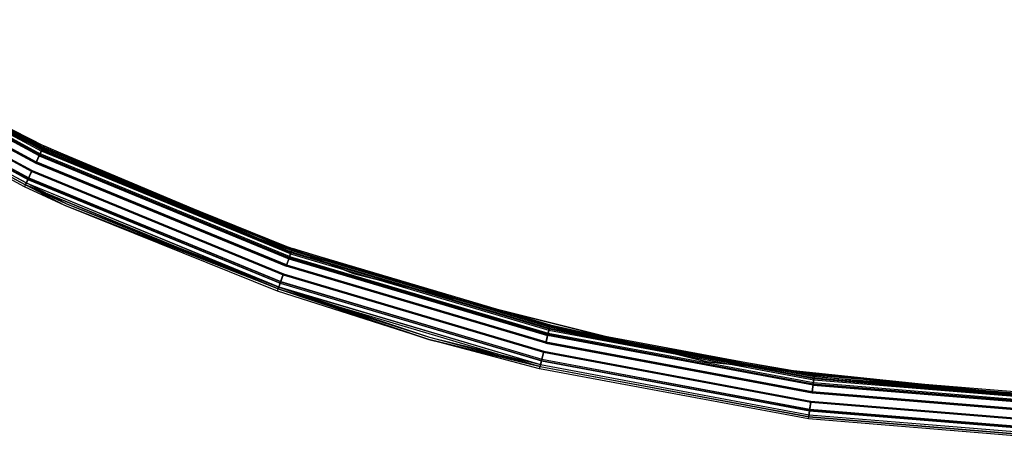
# Model space of a CAD drawing. Extents: x 3 to 49, y 3 to 103.
# Tile 8 of 101: x 16.18 to 24.68, y 3.11 to 6.75. Entities that reach past the tile are written whole.
import ezdxf

# ---------------------------------------------------------------- set-up
doc = ezdxf.new("R2010")
doc.units = 0
doc.header["$LTSCALE"] = 2.54
doc.layers.get('0').update_dxf_attribs({"linetype": 'CONTINUOUS'})

# ---------------------------------------------------------------- blocks, each defined once
blk = doc.blocks.new('HOTEL-MOOD-11782-11790_STL')
at = {"color": 0}
for p, q in [((14.3195, 6.721, 122.6129), (16.3681, 5.6183, 122.6129)), ((14.3195, 6.721, 122.6129), (16.3681, 5.6183, 122.6129)), ((14.3254, 6.7307, 152.771), (16.373, 5.6286, 152.771)), ((14.3254, 6.7307, 152.771), (16.373, 5.6286, 152.771)), ((14.3282, 6.7353, 122.6863), (16.3753, 5.6334, 122.6863)), ((14.3282, 6.7353, 122.6863), (16.3753, 5.6334, 122.6863)), ((14.3289, 6.7364, 122.6042), (16.3759, 5.6346, 122.6042)), ((14.3289, 6.7364, 122.6042), (16.3759, 5.6346, 122.6042)), ((14.3348, 6.7461, 152.7797), (16.3807, 5.6448, 152.7797)), ((14.3348, 6.7461, 152.7797), (16.3807, 5.6448, 152.7797)), ((16.3839, 5.6515, 122.6863), (14.3386, 6.7524, 122.6863)), ((16.3839, 5.6515, 122.6863), (14.3386, 6.7524, 122.6863)), ((14.2661, 6.6329, 152.8851), (16.3241, 5.5252, 152.8851)), ((14.2661, 6.6329, 152.8851), (16.3241, 5.5252, 152.8851)), ((16.3481, 5.5759, 122.5541), (14.2952, 6.6809, 122.5541)), ((16.3481, 5.5759, 122.5541), (14.2952, 6.6809, 122.5541)), ((14.3002, 6.6891, 152.8319), (16.3522, 5.5846, 152.8319)), ((14.3002, 6.6891, 152.8319), (16.3522, 5.5846, 152.8319)), ((14.3017, 6.6915, 122.5385), (16.3534, 5.5871, 122.5385)), ((14.3017, 6.6915, 122.5385), (16.3534, 5.5871, 122.5385)), ((14.3067, 6.6998, 152.8475), (16.3575, 5.5959, 152.8475)), ((14.3067, 6.6998, 152.8475), (16.3575, 5.5959, 152.8475)), ((14.2187, 6.5548, 122.5019), (16.2849, 5.4426, 122.5019)), ((14.2187, 6.5548, 122.5019), (16.2849, 5.4426, 122.5019)), ((14.221, 6.5586, 122.5214), (16.2869, 5.4466, 122.5214)), ((14.221, 6.5586, 122.5214), (16.2869, 5.4466, 122.5214)), ((14.2211, 6.5587, 152.8851), (16.2869, 5.4467, 152.8851)), ((14.2211, 6.5587, 152.8851), (16.2869, 5.4467, 152.8851)), ((14.2234, 6.5625, 152.8656), (16.2888, 5.4508, 152.8656)), ((14.2234, 6.5625, 152.8656), (16.2888, 5.4508, 152.8656)), ((14.26, 6.6229, 122.5214), (16.3191, 5.5146, 122.5214)), ((14.26, 6.6229, 122.5214), (16.3191, 5.5146, 122.5214)), ((14.2623, 6.6267, 122.5019), (16.321, 5.5186, 122.5019)), ((14.2623, 6.6267, 122.5019), (16.321, 5.5186, 122.5019)), ((14.2638, 6.6291, 152.8656), (16.3222, 5.5212, 152.8656)), ((14.2638, 6.6291, 152.8656), (16.3222, 5.5212, 152.8656)), ((14.1794, 6.49, 122.5385), (16.2525, 5.3741, 122.5385)), ((14.1794, 6.49, 122.5385), (16.2525, 5.3741, 122.5385)), ((14.1805, 6.4919, 152.8474), (16.2535, 5.3761, 152.8474)), ((14.1805, 6.4919, 152.8474), (16.2535, 5.3761, 152.8474)), ((16.2578, 5.3853, 122.5541), (14.1859, 6.5006, 122.5541)), ((16.2578, 5.3853, 122.5541), (14.1859, 6.5006, 122.5541)), ((14.187, 6.5025, 152.8317), (16.2588, 5.3874, 152.8317)), ((14.187, 6.5025, 152.8317), (16.2588, 5.3874, 152.8317)), ((16.222, 5.3097, 122.6863), (14.1425, 6.4291, 122.6863)), ((16.222, 5.3097, 152.6949), (14.1425, 6.4291, 152.6949)), ((16.222, 5.3097, 122.6863), (14.1425, 6.4291, 122.6863)), ((16.222, 5.3097, 152.6949), (14.1425, 6.4291, 152.6949)), ((14.1522, 6.4451, 122.6042), (16.23, 5.3267, 122.6042)), ((14.1522, 6.4451, 122.6042), (16.23, 5.3267, 122.6042)), ((14.1525, 6.4456, 152.7795), (16.2303, 5.3272, 152.7795)), ((14.1525, 6.4456, 152.7795), (16.2303, 5.3272, 152.7795)), ((14.1528, 6.4462, 122.6863), (16.2306, 5.3278, 122.6863)), ((14.1528, 6.4462, 152.6949), (16.2306, 5.3278, 152.6949)), ((14.1528, 6.4462, 122.6863), (16.2306, 5.3278, 122.6863)), ((14.1528, 6.4462, 152.6949), (16.2306, 5.3278, 152.6949)), ((16.2378, 5.343, 122.6129), (14.1615, 6.4605, 122.6129)), ((16.2378, 5.343, 122.6129), (14.1615, 6.4605, 122.6129)), ((14.1618, 6.461, 152.7708), (16.238, 5.3435, 152.7708)), ((14.1618, 6.461, 152.7708), (16.238, 5.3435, 152.7708)), ((16.3805, 5.6443, 152.6951), (15.2482, 6.2201, 152.6951)), ((16.3805, 5.6443, 152.6951), (15.2482, 6.2201, 152.6951)), ((16.373, 5.6286, 152.771), (15.2482, 6.2201, 152.6951)), ((16.373, 5.6286, 152.771), (15.2482, 6.2201, 152.6951)), ((15.2578, 6.2377, 152.6951), (16.389, 5.6624, 152.6951)), ((15.2578, 6.2377, 152.6951), (16.389, 5.6624, 152.6951)), ((15.2578, 6.2377, 152.6951), (16.3807, 5.6448, 152.7797)), ((15.2578, 6.2377, 152.6951), (16.3807, 5.6448, 152.7797)), ((16.1395, 5.7424, 122.7154), (19.0609, 4.5621, 122.7154)), ((19.0609, 4.5621, 122.6954), (16.1395, 5.7424, 122.6954)), ((16.1395, 5.7424, 122.7154), (19.0609, 4.5621, 122.7154)), ((19.0609, 4.5621, 122.6954), (16.1395, 5.7424, 122.6954)), ((16.3481, 5.5759, 122.5541), (16.3681, 5.6183, 122.6129)), ((16.3481, 5.5759, 122.5541), (16.3681, 5.6183, 122.6129)), ((16.3522, 5.5846, 152.8319), (16.373, 5.6286, 152.771)), ((16.3522, 5.5846, 152.8319), (16.373, 5.6286, 152.771)), ((16.3759, 5.6346, 122.6042), (16.3534, 5.5871, 122.5385)), ((16.3759, 5.6346, 122.6042), (16.3534, 5.5871, 122.5385)), ((16.3807, 5.6448, 152.7797), (16.3575, 5.5959, 152.8475)), ((16.3807, 5.6448, 152.7797), (16.3575, 5.5959, 152.8475)), ((16.3753, 5.6334, 122.6863), (16.3681, 5.6183, 122.6129)), ((16.3753, 5.6334, 122.6863), (16.3681, 5.6183, 122.6129)), ((18.5193, 4.7321, 122.6129), (16.3681, 5.6183, 122.6129)), ((18.5193, 4.7321, 122.6129), (16.3681, 5.6183, 122.6129)), ((16.3805, 5.6443, 152.6951), (16.373, 5.6286, 152.771)), ((16.3805, 5.6443, 152.6951), (16.373, 5.6286, 152.771)), ((16.373, 5.6286, 152.771), (18.5231, 4.7428, 152.771)), ((16.373, 5.6286, 152.771), (18.5231, 4.7428, 152.771)), ((16.373, 5.6286, 152.771), (18.2492, 4.86, 152.6951)), ((16.373, 5.6286, 152.771), (18.2492, 4.86, 152.6951)), ((16.3753, 5.6334, 122.6863), (18.5249, 4.7479, 122.6863)), ((16.3753, 5.6334, 122.6863), (18.5249, 4.7479, 122.6863)), ((16.3839, 5.6515, 122.6863), (16.3759, 5.6346, 122.6042)), ((16.3839, 5.6515, 122.6863), (16.3759, 5.6346, 122.6042)), ((16.3759, 5.6346, 122.6042), (18.5253, 4.7491, 122.6042)), ((16.3759, 5.6346, 122.6042), (18.5253, 4.7491, 122.6042)), ((18.2492, 4.86, 152.6951), (16.3805, 5.6443, 152.6951)), ((18.2492, 4.86, 152.6951), (16.3805, 5.6443, 152.6951)), ((16.389, 5.6624, 152.6951), (16.3807, 5.6448, 152.7797)), ((16.389, 5.6624, 152.6951), (16.3807, 5.6448, 152.7797)), ((16.3807, 5.6448, 152.7797), (18.2561, 4.8788, 152.6951)), ((18.5291, 4.7598, 152.7797), (16.3807, 5.6448, 152.7797)), ((18.5291, 4.7598, 152.7797), (16.3807, 5.6448, 152.7797)), ((16.3807, 5.6448, 152.7797), (18.2561, 4.8788, 152.6951)), ((18.5315, 4.7667, 122.6863), (16.3839, 5.6515, 122.6863)), ((18.5315, 4.7667, 122.6863), (16.3839, 5.6515, 122.6863)), ((18.2492, 4.86, 152.6951), (16.389, 5.6624, 152.6951)), ((16.389, 5.6624, 152.6951), (18.2561, 4.8788, 152.6951)), ((18.2492, 4.86, 152.6951), (16.389, 5.6624, 152.6951)), ((16.389, 5.6624, 152.6951), (18.2561, 4.8788, 152.6951)), ((16.3481, 5.5759, 122.5541), (16.3191, 5.5146, 122.5214)), ((16.3481, 5.5759, 122.5541), (16.3191, 5.5146, 122.5214)), ((16.3534, 5.5871, 122.5385), (16.321, 5.5186, 122.5019)), ((16.3534, 5.5871, 122.5385), (16.321, 5.5186, 122.5019)), ((16.3222, 5.5212, 152.8656), (16.3522, 5.5846, 152.8319)), ((16.3222, 5.5212, 152.8656), (16.3522, 5.5846, 152.8319)), ((16.3575, 5.5959, 152.8475), (16.3241, 5.5252, 152.8851)), ((16.3575, 5.5959, 152.8475), (16.3241, 5.5252, 152.8851)), ((16.3481, 5.5759, 122.5541), (18.5037, 4.6878, 122.5541)), ((16.3481, 5.5759, 122.5541), (18.5037, 4.6878, 122.5541)), ((16.3522, 5.5846, 152.8319), (18.5069, 4.697, 152.8319)), ((16.3522, 5.5846, 152.8319), (18.5069, 4.697, 152.8319)), ((16.3534, 5.5871, 122.5385), (18.5078, 4.6996, 122.5385)), ((16.3534, 5.5871, 122.5385), (18.5078, 4.6996, 122.5385)), ((18.511, 4.7087, 152.8475), (16.3575, 5.5959, 152.8475)), ((18.511, 4.7087, 152.8475), (16.3575, 5.5959, 152.8475)), ((16.2849, 5.4426, 122.5019), (16.2525, 5.3741, 122.5385)), ((16.2849, 5.4426, 122.5019), (16.2525, 5.3741, 122.5385)), ((16.2869, 5.4467, 152.8851), (16.2535, 5.3761, 152.8474)), ((16.2869, 5.4467, 152.8851), (16.2535, 5.3761, 152.8474)), ((16.2578, 5.3853, 122.5541), (16.2869, 5.4466, 122.5214)), ((16.2578, 5.3853, 122.5541), (16.2869, 5.4466, 122.5214)), ((16.2588, 5.3874, 152.8317), (16.2888, 5.4508, 152.8656)), ((16.2588, 5.3874, 152.8317), (16.2888, 5.4508, 152.8656)), ((16.2849, 5.4426, 122.5019), (18.4546, 4.5488, 122.5019)), ((16.2849, 5.4426, 122.5019), (18.4546, 4.5488, 122.5019)), ((18.4561, 4.5531, 152.8851), (16.2869, 5.4467, 152.8851)), ((18.4561, 4.5531, 152.8851), (16.2869, 5.4467, 152.8851)), ((18.4561, 4.553, 122.5214), (16.2869, 5.4466, 122.5214)), ((18.4561, 4.553, 122.5214), (16.2869, 5.4466, 122.5214)), ((16.2888, 5.4508, 152.8656), (18.4576, 4.5573, 152.8656)), ((16.2888, 5.4508, 152.8656), (18.4576, 4.5573, 152.8656)), ((16.3191, 5.5146, 122.5214), (18.4811, 4.6239, 122.5214)), ((16.3191, 5.5146, 122.5214), (18.4811, 4.6239, 122.5214)), ((16.321, 5.5186, 122.5019), (18.4826, 4.6281, 122.5019)), ((16.321, 5.5186, 122.5019), (18.4826, 4.6281, 122.5019)), ((16.3222, 5.5212, 152.8656), (18.4835, 4.6307, 152.8656)), ((16.3222, 5.5212, 152.8656), (18.4835, 4.6307, 152.8656)), ((18.485, 4.6349, 152.8851), (16.3241, 5.5252, 152.8851)), ((18.485, 4.6349, 152.8851), (16.3241, 5.5252, 152.8851)), ((16.2525, 5.3741, 122.5385), (16.23, 5.3267, 122.6042)), ((16.2525, 5.3741, 122.5385), (16.23, 5.3267, 122.6042)), ((16.2535, 5.3761, 152.8474), (16.2303, 5.3272, 152.7795)), ((16.2535, 5.3761, 152.8474), (16.2303, 5.3272, 152.7795)), ((16.2378, 5.343, 122.6129), (16.2578, 5.3853, 122.5541)), ((16.2378, 5.343, 122.6129), (16.2578, 5.3853, 122.5541)), ((16.238, 5.3435, 152.7708), (16.2588, 5.3874, 152.8317)), ((16.238, 5.3435, 152.7708), (16.2588, 5.3874, 152.8317)), ((16.2525, 5.3741, 122.5385), (18.4294, 4.4773, 122.5385)), ((16.2525, 5.3741, 122.5385), (18.4294, 4.4773, 122.5385)), ((18.4301, 4.4794, 152.8474), (16.2535, 5.3761, 152.8474)), ((18.4301, 4.4794, 152.8474), (16.2535, 5.3761, 152.8474)), ((18.4335, 4.489, 122.5541), (16.2578, 5.3853, 122.5541)), ((18.4335, 4.489, 122.5541), (16.2578, 5.3853, 122.5541)), ((16.2588, 5.3874, 152.8317), (18.4343, 4.4911, 152.8317)), ((16.2588, 5.3874, 152.8317), (18.4343, 4.4911, 152.8317)), ((16.2303, 5.3272, 152.7795), (16.222, 5.3097, 152.6949)), ((16.2303, 5.3272, 152.7795), (16.222, 5.3097, 152.6949)), ((16.222, 5.3097, 122.6863), (16.23, 5.3267, 122.6042)), ((16.222, 5.3097, 122.6863), (16.23, 5.3267, 122.6042)), ((16.571, 5.148, 122.6863), (16.222, 5.3097, 122.6863)), ((16.571, 5.148, 152.6949), (16.222, 5.3097, 152.6949)), ((16.222, 5.3097, 152.6949), (16.222, 5.3097, 122.6863)), ((16.571, 5.148, 122.6863), (16.222, 5.3097, 122.6863)), ((16.222, 5.3097, 152.6949), (16.222, 5.3097, 122.6863)), ((16.571, 5.148, 152.6949), (16.222, 5.3097, 152.6949)), ((16.571, 5.148, 122.6863), (16.23, 5.3267, 122.6042)), ((16.23, 5.3267, 122.6042), (18.4119, 4.4278, 122.6042)), ((16.571, 5.148, 122.6863), (16.23, 5.3267, 122.6042)), ((16.23, 5.3267, 122.6042), (18.4119, 4.4278, 122.6042)), ((16.571, 5.148, 152.6949), (16.2303, 5.3272, 152.7795)), ((16.571, 5.148, 152.6949), (16.2303, 5.3272, 152.7795)), ((18.4121, 4.4284, 152.7795), (16.2303, 5.3272, 152.7795)), ((18.4121, 4.4284, 152.7795), (16.2303, 5.3272, 152.7795)), ((16.2306, 5.3278, 152.6949), (16.238, 5.3435, 152.7708)), ((16.2306, 5.3278, 152.6949), (16.238, 5.3435, 152.7708)), ((16.2306, 5.3278, 122.6863), (16.2378, 5.343, 122.6129)), ((16.2306, 5.3278, 122.6863), (16.2378, 5.343, 122.6129)), ((16.2306, 5.3278, 122.6863), (16.5793, 5.1663, 122.6863)), ((16.2306, 5.3278, 152.6949), (16.2306, 5.3278, 122.6863)), ((16.2306, 5.3278, 152.6949), (16.2306, 5.3278, 122.6863)), ((16.2306, 5.3278, 152.6949), (16.5793, 5.1663, 152.6949)), ((16.2306, 5.3278, 122.6863), (16.5793, 5.1663, 122.6863)), ((16.2306, 5.3278, 152.6949), (16.5793, 5.1663, 152.6949)), ((16.2378, 5.343, 122.6129), (18.4179, 4.4448, 122.6129)), ((16.5793, 5.1663, 122.6863), (16.2378, 5.343, 122.6129)), ((16.5793, 5.1663, 122.6863), (16.2378, 5.343, 122.6129)), ((16.2378, 5.343, 122.6129), (18.4179, 4.4448, 122.6129)), ((16.5793, 5.1663, 152.6949), (16.238, 5.3435, 152.7708)), ((16.238, 5.3435, 152.7708), (18.4181, 4.4453, 152.7708)), ((16.238, 5.3435, 152.7708), (18.4181, 4.4453, 152.7708)), ((16.5793, 5.1663, 152.6949), (16.238, 5.3435, 152.7708)), ((18.4119, 4.4278, 122.6042), (16.571, 5.148, 122.6863)), ((18.4057, 4.4101, 122.6863), (16.571, 5.148, 122.6863)), ((18.4119, 4.4278, 122.6042), (16.571, 5.148, 122.6863)), ((18.4057, 4.4101, 152.6949), (16.571, 5.148, 152.6949)), ((16.571, 5.148, 152.6949), (16.571, 5.148, 122.6863)), ((18.4057, 4.4101, 122.6863), (16.571, 5.148, 122.6863)), ((16.571, 5.148, 152.6949), (16.571, 5.148, 122.6863)), ((18.4057, 4.4101, 152.6949), (16.571, 5.148, 152.6949)), ((18.4121, 4.4284, 152.7795), (16.571, 5.148, 152.6949)), ((18.4121, 4.4284, 152.7795), (16.571, 5.148, 152.6949)), ((16.5793, 5.1663, 122.6863), (18.4179, 4.4448, 122.6129)), ((16.5793, 5.1663, 122.6863), (18.4179, 4.4448, 122.6129)), ((16.5793, 5.1663, 122.6863), (18.4123, 4.429, 122.6863)), ((16.5793, 5.1663, 152.6949), (16.5793, 5.1663, 122.6863)), ((16.5793, 5.1663, 152.6949), (16.5793, 5.1663, 122.6863)), ((16.5793, 5.1663, 152.6949), (18.4123, 4.429, 152.6949)), ((16.5793, 5.1663, 122.6863), (18.4123, 4.429, 122.6863)), ((16.5793, 5.1663, 152.6949), (18.4123, 4.429, 152.6949)), ((16.5793, 5.1663, 152.6949), (18.4181, 4.4453, 152.7708)), ((16.5793, 5.1663, 152.6949), (18.4181, 4.4453, 152.7708)), ((18.5289, 4.7592, 152.6951), (18.2492, 4.86, 152.6951)), ((18.5289, 4.7592, 152.6951), (18.2492, 4.86, 152.6951)), ((18.5231, 4.7428, 152.771), (18.2492, 4.86, 152.6951)), ((18.5231, 4.7428, 152.771), (18.2492, 4.86, 152.6951)), ((18.2561, 4.8788, 152.6951), (18.5355, 4.7781, 152.6951)), ((18.5291, 4.7598, 152.7797), (18.2561, 4.8788, 152.6951)), ((18.5291, 4.7598, 152.7797), (18.2561, 4.8788, 152.6951)), ((18.2561, 4.8788, 152.6951), (18.5355, 4.7781, 152.6951)), ((18.5315, 4.7667, 122.6863), (18.5253, 4.7491, 122.6042)), ((18.5315, 4.7667, 122.6863), (18.5253, 4.7491, 122.6042)), ((18.5355, 4.7781, 152.6951), (18.5291, 4.7598, 152.7797)), ((18.5355, 4.7781, 152.6951), (18.5291, 4.7598, 152.7797)), ((20.7588, 4.1075, 122.6863), (18.5315, 4.7667, 122.6863)), ((20.7588, 4.1075, 122.6863), (18.5315, 4.7667, 122.6863)), ((20.7569, 4.0997, 152.6951), (18.5355, 4.7781, 152.6951)), ((18.5355, 4.7781, 152.6951), (20.7616, 4.1192, 152.6951)), ((20.7569, 4.0997, 152.6951), (18.5355, 4.7781, 152.6951)), ((18.5355, 4.7781, 152.6951), (20.7616, 4.1192, 152.6951)), ((18.5037, 4.6878, 122.5541), (18.4811, 4.6239, 122.5214)), ((18.5037, 4.6878, 122.5541), (18.4811, 4.6239, 122.5214)), ((18.5078, 4.6996, 122.5385), (18.4826, 4.6281, 122.5019)), ((18.5078, 4.6996, 122.5385), (18.4826, 4.6281, 122.5019)), ((18.4835, 4.6307, 152.8656), (18.5069, 4.697, 152.8319)), ((18.4835, 4.6307, 152.8656), (18.5069, 4.697, 152.8319)), ((18.511, 4.7087, 152.8475), (18.485, 4.6349, 152.8851)), ((18.511, 4.7087, 152.8475), (18.485, 4.6349, 152.8851)), ((18.5193, 4.7321, 122.6129), (18.5037, 4.6878, 122.5541)), ((18.5193, 4.7321, 122.6129), (18.5037, 4.6878, 122.5541)), ((18.5037, 4.6878, 122.5541), (20.7392, 4.0261, 122.5541)), ((18.5037, 4.6878, 122.5541), (20.7392, 4.0261, 122.5541)), ((18.5069, 4.697, 152.8319), (18.5231, 4.7428, 152.771)), ((18.5069, 4.697, 152.8319), (18.5231, 4.7428, 152.771)), ((18.5069, 4.697, 152.8319), (20.7414, 4.0355, 152.8319)), ((18.5069, 4.697, 152.8319), (20.7414, 4.0355, 152.8319)), ((18.5253, 4.7491, 122.6042), (18.5078, 4.6996, 122.5385)), ((18.5253, 4.7491, 122.6042), (18.5078, 4.6996, 122.5385)), ((18.5078, 4.6996, 122.5385), (20.7421, 4.0382, 122.5385)), ((18.5078, 4.6996, 122.5385), (20.7421, 4.0382, 122.5385)), ((18.5291, 4.7598, 152.7797), (18.511, 4.7087, 152.8475)), ((18.5291, 4.7598, 152.7797), (18.511, 4.7087, 152.8475)), ((18.511, 4.7087, 152.8475), (20.7444, 4.0476, 152.8475)), ((18.511, 4.7087, 152.8475), (20.7444, 4.0476, 152.8475)), ((18.5193, 4.7321, 122.6129), (18.5249, 4.7479, 122.6863)), ((18.5193, 4.7321, 122.6129), (18.5249, 4.7479, 122.6863)), ((18.5193, 4.7321, 122.6129), (20.7502, 4.0717, 122.6129)), ((18.5193, 4.7321, 122.6129), (20.7502, 4.0717, 122.6129)), ((18.5289, 4.7592, 152.6951), (18.5231, 4.7428, 152.771)), ((18.5289, 4.7592, 152.6951), (18.5231, 4.7428, 152.771)), ((18.5231, 4.7428, 152.771), (20.7528, 4.0828, 152.771)), ((18.5231, 4.7428, 152.771), (20.7528, 4.0828, 152.771)), ((18.5249, 4.7479, 122.6863), (20.7541, 4.088, 122.6863)), ((18.5249, 4.7479, 122.6863), (20.7541, 4.088, 122.6863)), ((18.5253, 4.7491, 122.6042), (20.7544, 4.0893, 122.6042)), ((18.5253, 4.7491, 122.6042), (20.7544, 4.0893, 122.6042)), ((20.7569, 4.0997, 152.6951), (18.5289, 4.7592, 152.6951)), ((20.7569, 4.0997, 152.6951), (18.5289, 4.7592, 152.6951)), ((18.5291, 4.7598, 152.7797), (20.757, 4.1003, 152.7797)), ((18.5291, 4.7598, 152.7797), (20.757, 4.1003, 152.7797)), ((20.7233, 3.9602, 122.5214), (18.4811, 4.6239, 122.5214)), ((20.7233, 3.9602, 122.5214), (18.4811, 4.6239, 122.5214)), ((18.4826, 4.6281, 122.5019), (20.7243, 3.9646, 122.5019)), ((18.4826, 4.6281, 122.5019), (20.7243, 3.9646, 122.5019)), ((18.4835, 4.6307, 152.8656), (20.725, 3.9673, 152.8656)), ((18.4835, 4.6307, 152.8656), (20.725, 3.9673, 152.8656)), ((18.485, 4.6349, 152.8851), (20.726, 3.9716, 152.8851)), ((18.485, 4.6349, 152.8851), (20.726, 3.9716, 152.8851)), ((18.4546, 4.5488, 122.5019), (18.4294, 4.4773, 122.5385)), ((18.4546, 4.5488, 122.5019), (18.4294, 4.4773, 122.5385)), ((18.4561, 4.5531, 152.8851), (18.4301, 4.4794, 152.8474)), ((18.4561, 4.5531, 152.8851), (18.4301, 4.4794, 152.8474)), ((18.4335, 4.489, 122.5541), (18.4561, 4.553, 122.5214)), ((18.4335, 4.489, 122.5541), (18.4561, 4.553, 122.5214)), ((18.4343, 4.4911, 152.8317), (18.4576, 4.5573, 152.8656)), ((18.4343, 4.4911, 152.8317), (18.4576, 4.5573, 152.8656)), ((18.4546, 4.5488, 122.5019), (20.7047, 3.8827, 122.5019)), ((18.4546, 4.5488, 122.5019), (20.7047, 3.8827, 122.5019)), ((18.4561, 4.5531, 152.8851), (20.7057, 3.8872, 152.8851)), ((18.4561, 4.5531, 152.8851), (20.7057, 3.8872, 152.8851)), ((18.4561, 4.553, 122.5214), (20.7057, 3.8871, 122.5214)), ((18.4561, 4.553, 122.5214), (20.7057, 3.8871, 122.5214)), ((18.4576, 4.5573, 152.8656), (20.7068, 3.8915, 152.8656)), ((18.4576, 4.5573, 152.8656), (20.7068, 3.8915, 152.8656)), ((19.0609, 4.5621, 122.7154), (22.1181, 3.7998, 122.7154)), ((22.1181, 3.7998, 122.6954), (19.0609, 4.5621, 122.6954)), ((19.0609, 4.5621, 122.7154), (22.1181, 3.7998, 122.7154)), ((19.0609, 4.5621, 122.7154), (19.0609, 4.5621, 122.6954)), ((22.1181, 3.7998, 122.6954), (19.0609, 4.5621, 122.6954)), ((19.0609, 4.5621, 122.7154), (19.0609, 4.5621, 122.6954)), ((18.4057, 4.4101, 152.6949), (18.4121, 4.4284, 152.7795)), ((18.4057, 4.4101, 152.6949), (18.4121, 4.4284, 152.7795)), ((18.4057, 4.4101, 122.6863), (18.4119, 4.4278, 122.6042)), ((18.4057, 4.4101, 122.6863), (18.4119, 4.4278, 122.6042)), ((18.4294, 4.4773, 122.5385), (18.4119, 4.4278, 122.6042)), ((18.4294, 4.4773, 122.5385), (18.4119, 4.4278, 122.6042)), ((19.714, 3.992, 122.6863), (18.4119, 4.4278, 122.6042)), ((18.4119, 4.4278, 122.6042), (20.6746, 3.758, 122.6042)), ((19.714, 3.992, 122.6863), (18.4119, 4.4278, 122.6042)), ((18.4119, 4.4278, 122.6042), (20.6746, 3.758, 122.6042)), ((18.4301, 4.4794, 152.8474), (18.4121, 4.4284, 152.7795)), ((18.4301, 4.4794, 152.8474), (18.4121, 4.4284, 152.7795)), ((18.4121, 4.4284, 152.7795), (20.6748, 3.7586, 152.7795)), ((18.4121, 4.4284, 152.7795), (20.6748, 3.7586, 152.7795)), ((18.4121, 4.4284, 152.7795), (19.714, 3.992, 152.6949)), ((18.4121, 4.4284, 152.7795), (19.714, 3.992, 152.6949)), ((18.4123, 4.429, 152.6949), (18.4181, 4.4453, 152.7708)), ((18.4123, 4.429, 152.6949), (18.4181, 4.4453, 152.7708)), ((18.4123, 4.429, 122.6863), (18.4179, 4.4448, 122.6129)), ((18.4123, 4.429, 122.6863), (18.4179, 4.4448, 122.6129)), ((18.4123, 4.429, 122.6863), (19.7195, 4.0112, 122.6863)), ((18.4123, 4.429, 152.6949), (18.4123, 4.429, 122.6863)), ((18.4123, 4.429, 152.6949), (18.4123, 4.429, 122.6863)), ((18.4123, 4.429, 152.6949), (19.7195, 4.0112, 152.6949)), ((18.4123, 4.429, 122.6863), (19.7195, 4.0112, 122.6863)), ((18.4123, 4.429, 152.6949), (19.7195, 4.0112, 152.6949)), ((18.4179, 4.4448, 122.6129), (18.4335, 4.489, 122.5541)), ((18.4179, 4.4448, 122.6129), (18.4335, 4.489, 122.5541)), ((18.4179, 4.4448, 122.6129), (20.6788, 3.7756, 122.6129)), ((18.4179, 4.4448, 122.6129), (20.6788, 3.7756, 122.6129)), ((18.4179, 4.4448, 122.6129), (19.7195, 4.0112, 122.6863)), ((18.4179, 4.4448, 122.6129), (19.7195, 4.0112, 122.6863)), ((18.4181, 4.4453, 152.7708), (18.4343, 4.4911, 152.8317)), ((18.4181, 4.4453, 152.7708), (18.4343, 4.4911, 152.8317)), ((18.4181, 4.4453, 152.7708), (19.7195, 4.0112, 152.6949)), ((18.4181, 4.4453, 152.7708), (20.679, 3.7761, 152.7708)), ((18.4181, 4.4453, 152.7708), (19.7195, 4.0112, 152.6949)), ((18.4181, 4.4453, 152.7708), (20.679, 3.7761, 152.7708)), ((18.4294, 4.4773, 122.5385), (20.6869, 3.809, 122.5385)), ((18.4294, 4.4773, 122.5385), (20.6869, 3.809, 122.5385)), ((18.4301, 4.4794, 152.8474), (20.6874, 3.8112, 152.8474)), ((18.4301, 4.4794, 152.8474), (20.6874, 3.8112, 152.8474)), ((18.4335, 4.489, 122.5541), (20.6898, 3.8212, 122.5541)), ((18.4335, 4.489, 122.5541), (20.6898, 3.8212, 122.5541)), ((18.4343, 4.4911, 152.8317), (20.6903, 3.8233, 152.8317)), ((18.4343, 4.4911, 152.8317), (20.6903, 3.8233, 152.8317)), ((19.714, 3.992, 122.6863), (18.4057, 4.4101, 122.6863)), ((19.714, 3.992, 152.6949), (18.4057, 4.4101, 152.6949)), ((18.4057, 4.4101, 152.6949), (18.4057, 4.4101, 122.6863)), ((19.714, 3.992, 122.6863), (18.4057, 4.4101, 122.6863)), ((18.4057, 4.4101, 152.6949), (18.4057, 4.4101, 122.6863)), ((19.714, 3.992, 152.6949), (18.4057, 4.4101, 152.6949)), ((20.7414, 4.0355, 152.8319), (20.7528, 4.0828, 152.771)), ((20.7414, 4.0355, 152.8319), (20.7528, 4.0828, 152.771)), ((20.7544, 4.0893, 122.6042), (20.7421, 4.0382, 122.5385)), ((20.7544, 4.0893, 122.6042), (20.7421, 4.0382, 122.5385)), ((20.757, 4.1003, 152.7797), (20.7444, 4.0476, 152.8475)), ((20.757, 4.1003, 152.7797), (20.7444, 4.0476, 152.8475)), ((20.7541, 4.088, 122.6863), (20.7502, 4.0717, 122.6129)), ((20.7541, 4.088, 122.6863), (20.7502, 4.0717, 122.6129)), ((20.7569, 4.0997, 152.6951), (20.7528, 4.0828, 152.771)), ((20.7569, 4.0997, 152.6951), (20.7528, 4.0828, 152.771)), ((20.7528, 4.0828, 152.771), (23.0386, 3.6556, 152.771)), ((20.7528, 4.0828, 152.771), (23.0386, 3.6556, 152.771)), ((20.7528, 4.0828, 152.771), (21.4162, 3.9514, 152.6951)), ((20.7528, 4.0828, 152.771), (21.4162, 3.9514, 152.6951)), ((20.7541, 4.088, 122.6863), (23.0393, 3.6609, 122.6863)), ((20.7541, 4.088, 122.6863), (23.0393, 3.6609, 122.6863)), ((20.7588, 4.1075, 122.6863), (20.7544, 4.0893, 122.6042)), ((20.7588, 4.1075, 122.6863), (20.7544, 4.0893, 122.6042)), ((20.7544, 4.0893, 122.6042), (23.0395, 3.6621, 122.6042)), ((20.7544, 4.0893, 122.6042), (23.0395, 3.6621, 122.6042)), ((21.4162, 3.9514, 152.6951), (20.7569, 4.0997, 152.6951)), ((21.4162, 3.9514, 152.6951), (20.7569, 4.0997, 152.6951)), ((20.7616, 4.1192, 152.6951), (20.757, 4.1003, 152.7797)), ((20.7616, 4.1192, 152.6951), (20.757, 4.1003, 152.7797)), ((20.757, 4.1003, 152.7797), (21.4202, 3.971, 152.6951)), ((20.757, 4.1003, 152.7797), (21.4202, 3.971, 152.6951)), ((20.757, 4.1003, 152.7797), (23.041, 3.6734, 152.7797)), ((20.757, 4.1003, 152.7797), (23.041, 3.6734, 152.7797)), ((23.042, 3.6807, 122.6863), (20.7588, 4.1075, 122.6863)), ((23.042, 3.6807, 122.6863), (20.7588, 4.1075, 122.6863)), ((20.7616, 4.1192, 152.6951), (21.4202, 3.971, 152.6951)), ((20.7616, 4.1192, 152.6951), (21.4202, 3.971, 152.6951)), ((19.7195, 4.0112, 122.6863), (20.6788, 3.7756, 122.6129)), ((19.7195, 4.0112, 122.6863), (20.6788, 3.7756, 122.6129)), ((19.7195, 4.0112, 122.6863), (20.6749, 3.7593, 122.6863)), ((19.7195, 4.0112, 152.6949), (19.7195, 4.0112, 122.6863)), ((19.7195, 4.0112, 152.6949), (19.7195, 4.0112, 122.6863)), ((19.7195, 4.0112, 152.6949), (20.6749, 3.7593, 152.6949)), ((19.7195, 4.0112, 122.6863), (20.6749, 3.7593, 122.6863)), ((19.7195, 4.0112, 152.6949), (20.6749, 3.7593, 152.6949)), ((19.7195, 4.0112, 152.6949), (20.679, 3.7761, 152.7708)), ((19.7195, 4.0112, 152.6949), (20.679, 3.7761, 152.7708)), ((20.7233, 3.9602, 122.5214), (20.7392, 4.0261, 122.5541)), ((20.7233, 3.9602, 122.5214), (20.7392, 4.0261, 122.5541)), ((20.7421, 4.0382, 122.5385), (20.7243, 3.9646, 122.5019)), ((20.7421, 4.0382, 122.5385), (20.7243, 3.9646, 122.5019)), ((20.725, 3.9673, 152.8656), (20.7414, 4.0355, 152.8319)), ((20.725, 3.9673, 152.8656), (20.7414, 4.0355, 152.8319)), ((20.7444, 4.0476, 152.8475), (20.726, 3.9716, 152.8851)), ((20.7444, 4.0476, 152.8475), (20.726, 3.9716, 152.8851)), ((20.7502, 4.0717, 122.6129), (20.7392, 4.0261, 122.5541)), ((20.7502, 4.0717, 122.6129), (20.7392, 4.0261, 122.5541)), ((23.0309, 3.5978, 122.5541), (20.7392, 4.0261, 122.5541)), ((23.0309, 3.5978, 122.5541), (20.7392, 4.0261, 122.5541)), ((20.7414, 4.0355, 152.8319), (23.0321, 3.6074, 152.8319)), ((20.7414, 4.0355, 152.8319), (23.0321, 3.6074, 152.8319)), ((20.7421, 4.0382, 122.5385), (23.0325, 3.6101, 122.5385)), ((20.7421, 4.0382, 122.5385), (23.0325, 3.6101, 122.5385)), ((20.7444, 4.0476, 152.8475), (23.0338, 3.6197, 152.8475)), ((20.7444, 4.0476, 152.8475), (23.0338, 3.6197, 152.8475)), ((20.7502, 4.0717, 122.6129), (23.0371, 3.6443, 122.6129)), ((20.7502, 4.0717, 122.6129), (23.0371, 3.6443, 122.6129)), ((20.6702, 3.7398, 122.6863), (19.714, 3.992, 122.6863)), ((19.714, 3.992, 122.6863), (20.6746, 3.758, 122.6042)), ((19.714, 3.992, 122.6863), (20.6746, 3.758, 122.6042)), ((20.6702, 3.7398, 152.6949), (19.714, 3.992, 152.6949)), ((19.714, 3.992, 152.6949), (19.714, 3.992, 122.6863)), ((20.6702, 3.7398, 122.6863), (19.714, 3.992, 122.6863)), ((19.714, 3.992, 152.6949), (19.714, 3.992, 122.6863)), ((20.6702, 3.7398, 152.6949), (19.714, 3.992, 152.6949)), ((20.6748, 3.7586, 152.7795), (19.714, 3.992, 152.6949)), ((20.6748, 3.7586, 152.7795), (19.714, 3.992, 152.6949)), ((20.7233, 3.9602, 122.5214), (23.0219, 3.5306, 122.5214)), ((20.7233, 3.9602, 122.5214), (23.0219, 3.5306, 122.5214)), ((20.7243, 3.9646, 122.5019), (23.0224, 3.535, 122.5019)), ((20.7243, 3.9646, 122.5019), (23.0224, 3.535, 122.5019)), ((20.725, 3.9673, 152.8656), (23.0228, 3.5378, 152.8656)), ((20.725, 3.9673, 152.8656), (23.0228, 3.5378, 152.8656)), ((20.726, 3.9716, 152.8851), (23.0234, 3.5422, 152.8851)), ((20.726, 3.9716, 152.8851), (23.0234, 3.5422, 152.8851)), ((23.0409, 3.6728, 152.6951), (21.4162, 3.9514, 152.6951)), ((23.0409, 3.6728, 152.6951), (21.4162, 3.9514, 152.6951)), ((23.0386, 3.6556, 152.771), (21.4162, 3.9514, 152.6951)), ((23.0386, 3.6556, 152.771), (21.4162, 3.9514, 152.6951)), ((23.0409, 3.6728, 152.6951), (21.4202, 3.971, 152.6951)), ((21.4202, 3.971, 152.6951), (23.0436, 3.6927, 152.6951)), ((23.0409, 3.6728, 152.6951), (21.4202, 3.971, 152.6951)), ((21.4202, 3.971, 152.6951), (23.0436, 3.6927, 152.6951)), ((21.4202, 3.971, 152.6951), (23.041, 3.6734, 152.7797)), ((21.4202, 3.971, 152.6951), (23.041, 3.6734, 152.7797)), ((20.7047, 3.8827, 122.5019), (20.6869, 3.809, 122.5385)), ((20.7047, 3.8827, 122.5019), (20.6869, 3.809, 122.5385)), ((20.7057, 3.8872, 152.8851), (20.6874, 3.8112, 152.8474)), ((20.7057, 3.8872, 152.8851), (20.6874, 3.8112, 152.8474)), ((20.7057, 3.8871, 122.5214), (20.6898, 3.8212, 122.5541)), ((20.7057, 3.8871, 122.5214), (20.6898, 3.8212, 122.5541)), ((20.6903, 3.8233, 152.8317), (20.7068, 3.8915, 152.8656)), ((20.6903, 3.8233, 152.8317), (20.7068, 3.8915, 152.8656)), ((20.7047, 3.8827, 122.5019), (23.0113, 3.4516, 122.5019)), ((20.7047, 3.8827, 122.5019), (23.0113, 3.4516, 122.5019)), ((20.7057, 3.8872, 152.8851), (23.0119, 3.4562, 152.8851)), ((20.7057, 3.8872, 152.8851), (23.0119, 3.4562, 152.8851)), ((20.7057, 3.8871, 122.5214), (23.0119, 3.456, 122.5214)), ((20.7057, 3.8871, 122.5214), (23.0119, 3.456, 122.5214)), ((20.7068, 3.8915, 152.8656), (23.0125, 3.4606, 152.8656)), ((20.7068, 3.8915, 152.8656), (23.0125, 3.4606, 152.8656)), ((20.6702, 3.7398, 152.6949), (20.6748, 3.7586, 152.7795)), ((20.6702, 3.7398, 152.6949), (20.6748, 3.7586, 152.7795)), ((20.6702, 3.7398, 122.6863), (20.6746, 3.758, 122.6042)), ((20.6702, 3.7398, 122.6863), (20.6746, 3.758, 122.6042)), ((20.6869, 3.809, 122.5385), (20.6746, 3.758, 122.6042)), ((20.6869, 3.809, 122.5385), (20.6746, 3.758, 122.6042)), ((20.6746, 3.758, 122.6042), (22.9942, 3.3245, 122.6042)), ((20.6746, 3.758, 122.6042), (22.9942, 3.3245, 122.6042)), ((20.6874, 3.8112, 152.8474), (20.6748, 3.7586, 152.7795)), ((20.6874, 3.8112, 152.8474), (20.6748, 3.7586, 152.7795)), ((20.6748, 3.7586, 152.7795), (22.9943, 3.3251, 152.7795)), ((20.6748, 3.7586, 152.7795), (22.9943, 3.3251, 152.7795)), ((20.6749, 3.7593, 152.6949), (20.679, 3.7761, 152.7708)), ((20.6749, 3.7593, 152.6949), (20.679, 3.7761, 152.7708)), ((20.6788, 3.7756, 122.6129), (20.6749, 3.7593, 122.6863)), ((20.6788, 3.7756, 122.6129), (20.6749, 3.7593, 122.6863)), ((20.6749, 3.7593, 122.6863), (22.9944, 3.3258, 122.6863)), ((20.6749, 3.7593, 122.6863), (20.6749, 3.7593, 152.6949)), ((20.6749, 3.7593, 152.6949), (22.9944, 3.3258, 152.6949)), ((20.6749, 3.7593, 122.6863), (22.9944, 3.3258, 122.6863)), ((20.6749, 3.7593, 122.6863), (20.6749, 3.7593, 152.6949)), ((20.6749, 3.7593, 152.6949), (22.9944, 3.3258, 152.6949)), ((20.6898, 3.8212, 122.5541), (20.6788, 3.7756, 122.6129)), ((20.6898, 3.8212, 122.5541), (20.6788, 3.7756, 122.6129)), ((20.6788, 3.7756, 122.6129), (22.9966, 3.3424, 122.6129)), ((20.6788, 3.7756, 122.6129), (22.9966, 3.3424, 122.6129)), ((20.679, 3.7761, 152.7708), (20.6903, 3.8233, 152.8317)), ((20.679, 3.7761, 152.7708), (20.6903, 3.8233, 152.8317)), ((20.679, 3.7761, 152.7708), (22.9967, 3.3429, 152.7708)), ((20.679, 3.7761, 152.7708), (22.9967, 3.3429, 152.7708)), ((20.6869, 3.809, 122.5385), (23.0012, 3.3765, 122.5385)), ((20.6869, 3.809, 122.5385), (23.0012, 3.3765, 122.5385)), ((20.6874, 3.8112, 152.8474), (23.0015, 3.3787, 152.8474)), ((20.6874, 3.8112, 152.8474), (23.0015, 3.3787, 152.8474)), ((20.6898, 3.8212, 122.5541), (23.0028, 3.3888, 122.5541)), ((20.6898, 3.8212, 122.5541), (23.0028, 3.3888, 122.5541)), ((20.6903, 3.8233, 152.8317), (23.0031, 3.391, 152.8317)), ((20.6903, 3.8233, 152.8317), (23.0031, 3.391, 152.8317)), ((22.1181, 3.7998, 122.7154), (25.2517, 3.4705, 122.7154)), ((25.2517, 3.4705, 122.6954), (22.1181, 3.7998, 122.6954)), ((22.1181, 3.7998, 122.7154), (25.2517, 3.4705, 122.7154)), ((22.1181, 3.7998, 122.7154), (22.1181, 3.7998, 122.6954)), ((25.2517, 3.4705, 122.6954), (22.1181, 3.7998, 122.6954)), ((22.1181, 3.7998, 122.7154), (22.1181, 3.7998, 122.6954)), ((22.9917, 3.3059, 122.6863), (20.6702, 3.7398, 122.6863)), ((22.9917, 3.3059, 152.6949), (20.6702, 3.7398, 152.6949)), ((20.6702, 3.7398, 152.6949), (20.6702, 3.7398, 122.6863)), ((22.9917, 3.3059, 122.6863), (20.6702, 3.7398, 122.6863)), ((20.6702, 3.7398, 152.6949), (20.6702, 3.7398, 122.6863)), ((22.9917, 3.3059, 152.6949), (20.6702, 3.7398, 152.6949)), ((23.0395, 3.6621, 122.6042), (23.0325, 3.6101, 122.5385)), ((23.0395, 3.6621, 122.6042), (23.0325, 3.6101, 122.5385)), ((23.0338, 3.6197, 152.8475), (23.041, 3.6734, 152.7797)), ((23.0338, 3.6197, 152.8475), (23.041, 3.6734, 152.7797)), ((23.0393, 3.6609, 122.6863), (23.0371, 3.6443, 122.6129)), ((23.0393, 3.6609, 122.6863), (23.0371, 3.6443, 122.6129)), ((23.0409, 3.6728, 152.6951), (23.0386, 3.6556, 152.771)), ((23.0409, 3.6728, 152.6951), (23.0386, 3.6556, 152.771)), ((23.0393, 3.6609, 122.6863), (25.3564, 3.471, 122.6863)), ((23.0393, 3.6609, 122.6863), (25.3564, 3.471, 122.6863)), ((23.042, 3.6807, 122.6863), (23.0395, 3.6621, 122.6042)), ((23.042, 3.6807, 122.6863), (23.0395, 3.6621, 122.6042)), ((23.0395, 3.6621, 122.6042), (25.3564, 3.4723, 122.6042)), ((23.0395, 3.6621, 122.6042), (25.3564, 3.4723, 122.6042)), ((24.6817, 3.5136, 152.6951), (23.0409, 3.6728, 152.6951)), ((24.6817, 3.5136, 152.6951), (23.0409, 3.6728, 152.6951)), ((23.0436, 3.6927, 152.6951), (23.041, 3.6734, 152.7797)), ((23.0436, 3.6927, 152.6951), (23.041, 3.6734, 152.7797)), ((23.041, 3.6734, 152.7797), (24.6829, 3.5336, 152.6951)), ((23.041, 3.6734, 152.7797), (24.6829, 3.5336, 152.6951)), ((23.041, 3.6734, 152.7797), (25.3568, 3.4836, 152.7797)), ((23.041, 3.6734, 152.7797), (25.3568, 3.4836, 152.7797)), ((25.357, 3.491, 122.6863), (23.042, 3.6807, 122.6863)), ((25.357, 3.491, 122.6863), (23.042, 3.6807, 122.6863)), ((24.6817, 3.5136, 152.6951), (23.0436, 3.6927, 152.6951)), ((23.0436, 3.6927, 152.6951), (24.6829, 3.5336, 152.6951)), ((24.6817, 3.5136, 152.6951), (23.0436, 3.6927, 152.6951)), ((23.0436, 3.6927, 152.6951), (24.6829, 3.5336, 152.6951)), ((23.0219, 3.5306, 122.5214), (23.0309, 3.5978, 122.5541)), ((23.0219, 3.5306, 122.5214), (23.0309, 3.5978, 122.5541)), ((23.0325, 3.6101, 122.5385), (23.0224, 3.535, 122.5019)), ((23.0325, 3.6101, 122.5385), (23.0224, 3.535, 122.5019)), ((23.0228, 3.5378, 152.8656), (23.0321, 3.6074, 152.8319)), ((23.0228, 3.5378, 152.8656), (23.0321, 3.6074, 152.8319)), ((23.0234, 3.5422, 152.8851), (23.0338, 3.6197, 152.8475)), ((23.0234, 3.5422, 152.8851), (23.0338, 3.6197, 152.8475)), ((23.0309, 3.5978, 122.5541), (23.0371, 3.6443, 122.6129)), ((23.0309, 3.5978, 122.5541), (23.0371, 3.6443, 122.6129)), ((23.0309, 3.5978, 122.5541), (25.3544, 3.4074, 122.5541)), ((23.0309, 3.5978, 122.5541), (25.3544, 3.4074, 122.5541)), ((23.0321, 3.6074, 152.8319), (23.0386, 3.6556, 152.771)), ((23.0321, 3.6074, 152.8319), (23.0386, 3.6556, 152.771)), ((23.0321, 3.6074, 152.8319), (25.3547, 3.417, 152.8319)), ((23.0321, 3.6074, 152.8319), (25.3547, 3.417, 152.8319)), ((23.0325, 3.6101, 122.5385), (25.3548, 3.4198, 122.5385)), ((23.0325, 3.6101, 122.5385), (25.3548, 3.4198, 122.5385)), ((23.0338, 3.6197, 152.8475), (25.3551, 3.4295, 152.8475)), ((23.0338, 3.6197, 152.8475), (25.3551, 3.4295, 152.8475)), ((23.0371, 3.6443, 122.6129), (25.3559, 3.4542, 122.6129)), ((23.0371, 3.6443, 122.6129), (25.3559, 3.4542, 122.6129)), ((23.0386, 3.6556, 152.771), (25.3562, 3.4656, 152.771)), ((23.0386, 3.6556, 152.771), (25.3562, 3.4656, 152.771)), ((23.0386, 3.6556, 152.771), (24.6817, 3.5136, 152.6951)), ((23.0386, 3.6556, 152.771), (24.6817, 3.5136, 152.6951)), ((23.0219, 3.5306, 122.5214), (25.3524, 3.3396, 122.5214)), ((23.0219, 3.5306, 122.5214), (25.3524, 3.3396, 122.5214)), ((23.0224, 3.535, 122.5019), (25.3525, 3.344, 122.5019)), ((23.0224, 3.535, 122.5019), (25.3525, 3.344, 122.5019)), ((23.0228, 3.5378, 152.8656), (25.3526, 3.3469, 152.8656)), ((23.0228, 3.5378, 152.8656), (25.3526, 3.3469, 152.8656)), ((23.0234, 3.5422, 152.8851), (25.3527, 3.3513, 152.8851)), ((23.0234, 3.5422, 152.8851), (25.3527, 3.3513, 152.8851)), ((25.3567, 3.483, 152.6951), (24.6817, 3.5136, 152.6951)), ((25.3562, 3.4656, 152.771), (24.6817, 3.5136, 152.6951)), ((25.3567, 3.483, 152.6951), (24.6817, 3.5136, 152.6951)), ((25.3562, 3.4656, 152.771), (24.6817, 3.5136, 152.6951)), ((23.0113, 3.4516, 122.5019), (23.0012, 3.3765, 122.5385)), ((23.0113, 3.4516, 122.5019), (23.0012, 3.3765, 122.5385)), ((23.0015, 3.3787, 152.8474), (23.0119, 3.4562, 152.8851)), ((23.0015, 3.3787, 152.8474), (23.0119, 3.4562, 152.8851)), ((23.0028, 3.3888, 122.5541), (23.0119, 3.456, 122.5214)), ((23.0028, 3.3888, 122.5541), (23.0119, 3.456, 122.5214)), ((23.0031, 3.391, 152.8317), (23.0125, 3.4606, 152.8656)), ((23.0031, 3.391, 152.8317), (23.0125, 3.4606, 152.8656)), ((23.0113, 3.4516, 122.5019), (25.35, 3.2599, 122.5019)), ((23.0113, 3.4516, 122.5019), (25.35, 3.2599, 122.5019)), ((23.0119, 3.4562, 152.8851), (25.3501, 3.2645, 152.8851)), ((23.0119, 3.4562, 152.8851), (25.3501, 3.2645, 152.8851)), ((23.0119, 3.456, 122.5214), (25.3501, 3.2644, 122.5214)), ((23.0119, 3.456, 122.5214), (25.3501, 3.2644, 122.5214)), ((23.0125, 3.4606, 152.8656), (25.3503, 3.269, 152.8656)), ((23.0125, 3.4606, 152.8656), (25.3503, 3.269, 152.8656)), ((22.9917, 3.3059, 152.6949), (22.9943, 3.3251, 152.7795)), ((22.9917, 3.3059, 152.6949), (22.9943, 3.3251, 152.7795)), ((22.9917, 3.3059, 122.6863), (22.9942, 3.3245, 122.6042)), ((22.9917, 3.3059, 122.6863), (22.9942, 3.3245, 122.6042)), ((23.0012, 3.3765, 122.5385), (22.9942, 3.3245, 122.6042)), ((23.0012, 3.3765, 122.5385), (22.9942, 3.3245, 122.6042)), ((22.9942, 3.3245, 122.6042), (25.3461, 3.1317, 122.6042)), ((22.9942, 3.3245, 122.6042), (25.3461, 3.1317, 122.6042)), ((22.9943, 3.3251, 152.7795), (23.0015, 3.3787, 152.8474)), ((22.9943, 3.3251, 152.7795), (23.0015, 3.3787, 152.8474)), ((22.9943, 3.3251, 152.7795), (25.3461, 3.1323, 152.7795)), ((22.9943, 3.3251, 152.7795), (25.3461, 3.1323, 152.7795)), ((22.9944, 3.3258, 152.6949), (22.9967, 3.3429, 152.7708)), ((22.9944, 3.3258, 152.6949), (22.9967, 3.3429, 152.7708)), ((22.9944, 3.3258, 122.6863), (22.9966, 3.3424, 122.6129)), ((22.9944, 3.3258, 122.6863), (22.9966, 3.3424, 122.6129)), ((22.9944, 3.3258, 122.6863), (25.3461, 3.133, 122.6863)), ((22.9944, 3.3258, 152.6949), (22.9944, 3.3258, 122.6863)), ((22.9944, 3.3258, 152.6949), (22.9944, 3.3258, 122.6863)), ((22.9944, 3.3258, 152.6949), (25.3461, 3.133, 152.6949)), ((22.9944, 3.3258, 122.6863), (25.3461, 3.133, 122.6863)), ((22.9944, 3.3258, 152.6949), (25.3461, 3.133, 152.6949)), ((22.9966, 3.3424, 122.6129), (23.0028, 3.3888, 122.5541)), ((22.9966, 3.3424, 122.6129), (23.0028, 3.3888, 122.5541)), ((22.9966, 3.3424, 122.6129), (25.3466, 3.1498, 122.6129)), ((22.9966, 3.3424, 122.6129), (25.3466, 3.1498, 122.6129)), ((22.9967, 3.3429, 152.7708), (23.0031, 3.391, 152.8317)), ((22.9967, 3.3429, 152.7708), (23.0031, 3.391, 152.8317)), ((22.9967, 3.3429, 152.7708), (25.3467, 3.1503, 152.7708)), ((22.9967, 3.3429, 152.7708), (25.3467, 3.1503, 152.7708)), ((23.0012, 3.3765, 122.5385), (25.3477, 3.1842, 122.5385)), ((23.0012, 3.3765, 122.5385), (25.3477, 3.1842, 122.5385)), ((23.0015, 3.3787, 152.8474), (25.3477, 3.1864, 152.8474)), ((23.0015, 3.3787, 152.8474), (25.3477, 3.1864, 152.8474)), ((23.0028, 3.3888, 122.5541), (25.3481, 3.1966, 122.5541)), ((23.0028, 3.3888, 122.5541), (25.3481, 3.1966, 122.5541)), ((23.0031, 3.391, 152.8317), (25.3481, 3.1989, 152.8317)), ((23.0031, 3.391, 152.8317), (25.3481, 3.1989, 152.8317)), ((25.3455, 3.113, 122.6863), (22.9917, 3.3059, 122.6863)), ((25.3455, 3.113, 152.6949), (22.9917, 3.3059, 152.6949)), ((22.9917, 3.3059, 152.6949), (22.9917, 3.3059, 122.6863)), ((25.3455, 3.113, 122.6863), (22.9917, 3.3059, 122.6863)), ((22.9917, 3.3059, 152.6949), (22.9917, 3.3059, 122.6863)), ((25.3455, 3.113, 152.6949), (22.9917, 3.3059, 152.6949))]:
    blk.add_line(p, q, dxfattribs=at)

msp = doc.modelspace()

# ---------------------------------------------------------------- block references
at = {"color": 0}
msp.add_blockref('HOTEL-MOOD-11782-11790_STL', (0, 0), dxfattribs=at)

doc.saveas('drawing.dxf')
